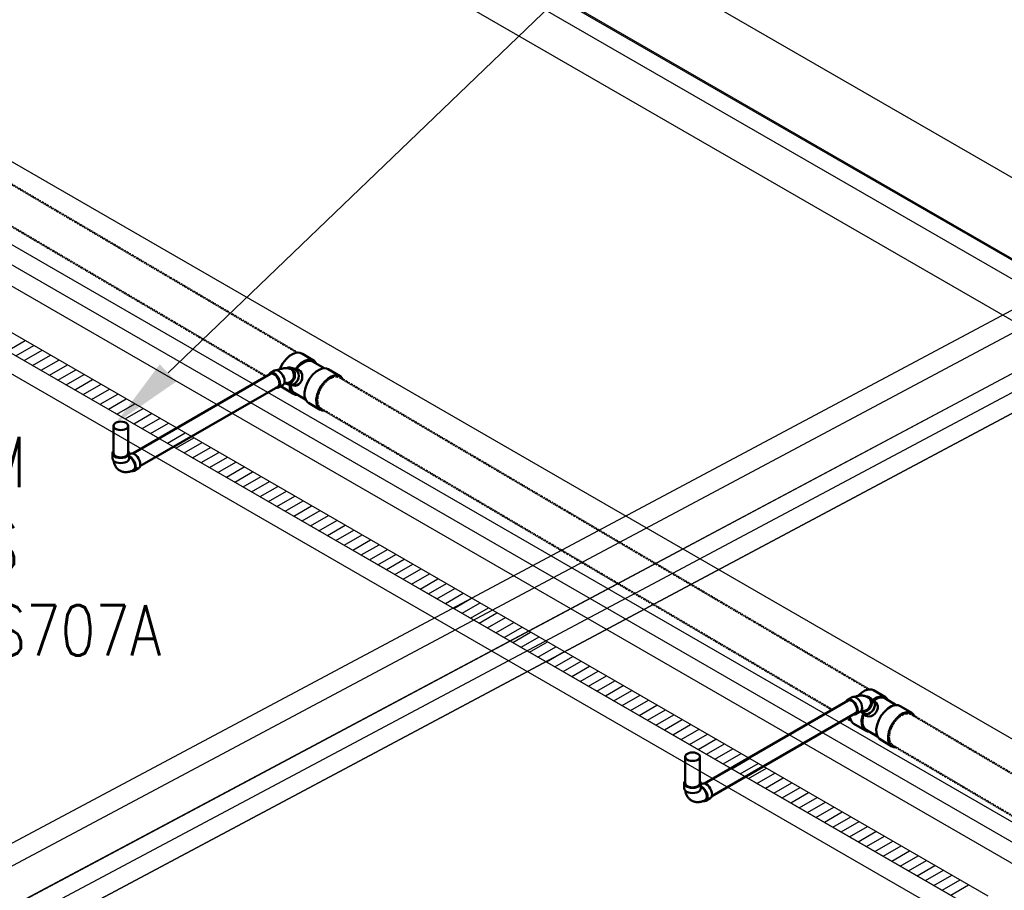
# Model space of a CAD drawing. Header units: inches. Extents: x 169 to 20644, y -1032 to 721.
# Tile 37 of 42: x 2331 to 2565, y -267 to -60. Entities that reach past the tile are written whole.
import ezdxf
from ezdxf import colors
from ezdxf.entities.mleader import LeaderData, LeaderLine
from ezdxf.math import Vec2, Vec3

# ---------------------------------------------------------------- set-up
doc = ezdxf.new("R2010")
doc.units = ezdxf.units.IN
doc.header["$LTSCALE"] = 0.5
doc.header["$MEASUREMENT"] = 0
doc.linetypes.add('Dash - 1_16_', pattern=[0.1875, 0.125, -0.0625])
doc.linetypes.add('Dot 1_32_', pattern=[0.03125, 0, -0.03125])
for name, color, linetype in [('M-SECT-PATT', 8, 'Continuous'), ('P-PIPE', 3, 'Continuous'), ('P-SANR-FIXT', 6, 'Continuous'), ('S-ANNO-DIMS', 1, 'Continuous')]:
    doc.layers.add(name, color=color, linetype=linetype)
doc.styles.add('Annotative', font='romans.shx', dxfattribs={"width": 0.8, "height": 0.125})

# ---------------------------------------------------------------- blocks, each defined once
blk = doc.blocks.new('USM_H_Trench_Drain - USM_H_Trench_Drain-1077597-DRAINAGE ISOMETRIC')
at = {"layer": 'M-SECT-PATT'}
for p, q in [((2328.38, -138.61), (2332.63, -136.16)), ((2330.38, -139.76), (2334.63, -137.31)), ((2332.38, -140.92), (2336.63, -138.47)), ((2334.38, -142.07), (2338.63, -139.62)), ((2336.38, -143.23), (2340.63, -140.78)), ((2338.38, -144.38), (2342.63, -141.93)), ((2340.38, -145.54), (2344.63, -143.09)), ((2342.38, -146.69), (2346.63, -144.24)), ((2344.38, -147.84), (2348.63, -145.4)), ((2346.38, -149), (2350.63, -146.55)), ((2348.38, -150.15), (2352.63, -147.7)), ((2350.38, -151.31), (2354.63, -148.86)), ((2352.38, -152.46), (2356.63, -150.01)), ((2354.38, -153.62), (2358.63, -151.17)), ((2356.38, -154.77), (2360.63, -152.32)), ((2358.38, -155.93), (2362.63, -153.48)), ((2360.38, -157.08), (2364.63, -154.63)), ((2362.38, -158.24), (2366.63, -155.79)), ((2364.38, -159.39), (2368.63, -156.94)), ((2366.38, -160.55), (2370.63, -158.1)), ((2368.38, -161.7), (2372.63, -159.25)), ((2370.38, -162.86), (2374.63, -160.41)), ((2372.38, -164.01), (2376.63, -161.56)), ((2374.38, -165.17), (2378.63, -162.72)), ((2376.38, -166.32), (2380.63, -163.87)), ((2378.38, -167.47), (2382.63, -165.03)), ((2380.38, -168.63), (2384.63, -166.18)), ((2382.38, -169.78), (2386.63, -167.33)), ((2384.38, -170.94), (2388.63, -168.49)), ((2386.38, -172.09), (2390.63, -169.64)), ((2388.38, -173.25), (2392.63, -170.8)), ((2390.38, -174.4), (2394.63, -171.95)), ((2392.38, -175.56), (2396.63, -173.11)), ((2394.38, -176.71), (2398.63, -174.26)), ((2396.38, -177.87), (2400.63, -175.42)), ((2398.38, -179.02), (2402.63, -176.57)), ((2400.38, -180.18), (2404.63, -177.73)), ((2402.38, -181.33), (2406.63, -178.88)), ((2404.38, -182.49), (2408.63, -180.04)), ((2406.38, -183.64), (2410.63, -181.19)), ((2408.38, -184.8), (2412.63, -182.35)), ((2410.38, -185.95), (2414.63, -183.5)), ((2412.38, -187.1), (2416.63, -184.66)), ((2414.38, -188.26), (2418.63, -185.81)), ((2416.38, -189.41), (2420.63, -186.96)), ((2418.38, -190.57), (2422.63, -188.12)), ((2420.38, -191.72), (2424.63, -189.27)), ((2422.38, -192.88), (2426.63, -190.43)), ((2424.38, -194.03), (2428.63, -191.58)), ((2426.38, -195.19), (2430.63, -192.74)), ((2428.38, -196.34), (2432.63, -193.89)), ((2430.38, -197.5), (2434.63, -195.05)), ((2432.38, -198.65), (2436.63, -196.2)), ((2434.38, -199.81), (2438.63, -197.36)), ((2436.38, -200.96), (2440.63, -198.51)), ((2438.38, -202.12), (2442.63, -199.67)), ((2440.38, -203.27), (2444.63, -200.82)), ((2442.38, -204.43), (2446.63, -201.98)), ((2444.38, -205.58), (2448.63, -203.13)), ((2446.38, -206.73), (2450.63, -204.28)), ((2448.38, -207.89), (2452.63, -205.44)), ((2450.38, -209.04), (2454.63, -206.59)), ((2452.38, -210.2), (2456.63, -207.75)), ((2454.38, -211.35), (2458.63, -208.9)), ((2456.38, -212.51), (2460.63, -210.06)), ((2458.38, -213.66), (2462.63, -211.21)), ((2460.38, -214.82), (2464.63, -212.37)), ((2462.38, -215.97), (2466.63, -213.52)), ((2464.38, -217.13), (2468.63, -214.68)), ((2466.38, -218.28), (2470.63, -215.83)), ((2468.38, -219.44), (2472.63, -216.99)), ((2470.38, -220.59), (2474.63, -218.14)), ((2472.38, -221.75), (2476.63, -219.3)), ((2474.38, -222.9), (2478.63, -220.45)), ((2476.38, -224.05), (2480.63, -221.61)), ((2478.38, -225.21), (2482.63, -222.76)), ((2480.38, -226.36), (2484.63, -223.91)), ((2482.38, -227.52), (2486.63, -225.07)), ((2484.38, -228.67), (2488.63, -226.22)), ((2486.38, -229.83), (2490.63, -227.38)), ((2488.38, -230.98), (2492.63, -228.53)), ((2490.38, -232.14), (2494.63, -229.69)), ((2492.38, -233.29), (2496.63, -230.84)), ((2494.38, -234.45), (2498.63, -232)), ((2496.38, -235.6), (2500.63, -233.15)), ((2498.38, -236.76), (2502.63, -234.31)), ((2500.38, -237.91), (2504.63, -235.46)), ((2502.38, -239.07), (2506.63, -236.62)), ((2504.38, -240.22), (2508.63, -237.77)), ((2506.38, -241.38), (2510.63, -238.93)), ((2508.38, -242.53), (2512.63, -240.08)), ((2510.38, -243.68), (2514.63, -241.24)), ((2512.38, -244.84), (2516.63, -242.39)), ((2514.38, -245.99), (2518.63, -243.54)), ((2516.38, -247.15), (2520.63, -244.7)), ((2518.38, -248.3), (2522.63, -245.85)), ((2520.38, -249.46), (2524.63, -247.01)), ((2522.38, -250.61), (2526.63, -248.16)), ((2524.38, -251.77), (2528.63, -249.32)), ((2526.38, -252.92), (2530.63, -250.47)), ((2528.38, -254.08), (2532.63, -251.63)), ((2530.38, -255.23), (2534.63, -252.78)), ((2532.38, -256.39), (2536.63, -253.94)), ((2534.38, -257.54), (2538.63, -255.09)), ((2536.38, -258.7), (2540.63, -256.25)), ((2538.38, -259.85), (2542.63, -257.4)), ((2540.38, -261.01), (2544.63, -258.56)), ((2542.38, -262.16), (2546.63, -259.71)), ((2544.38, -263.31), (2548.63, -260.87)), ((2546.38, -264.47), (2550.63, -262.02)), ((2548.38, -265.62), (2552.63, -263.17)), ((2550.38, -266.78), (2554.63, -264.33)), ((2552.38, -267.93), (2556.63, -265.48))]:
    blk.add_line(p, q, dxfattribs=at)
at = {"layer": 'P-SANR-FIXT', "color": 1}
for p, q in [((2561.31, -268.19), (1896.63, 115.57)), ((1892.38, 113.12), (2552.82, -268.19)), ((1896.63, 110.67), (2561.31, -273.09)), ((2552.82, -273.09), (1892.38, 108.22))]:
    blk.add_line(p, q, dxfattribs=at)
blk = doc.blocks.new('Tee Reducing Sanitary - PVC - Sch 40 - DWV - Standard-V10-DRAINAGE ISOMETRIC')
at = {"layer": 'P-PIPE', "color": 90, "lineweight": 50}
for p, q in [((2401.27, -141), (2398.47, -139.34)), ((2403.64, -142.73), (2401.03, -141.18)), ((2397.31, -143.03), (2396.39, -142.8)), ((2407.38, -144.61), (2404.58, -142.95)), ((2393.38, -147.07), (2396.18, -148.73)), ((2395.5, -146.66), (2396.37, -146.86)), ((2396.51, -148.6), (2399.18, -150.18)), ((2399.85, -150.92), (2402.65, -152.58))]:
    blk.add_line(p, q, dxfattribs=at)
for points in [[(2393.25, -142.58, 0), (2393.83, -141.53, 0), (2394.56, -140.58, 0), (2395.38, -139.82, 0), (2396.24, -139.29, 0), (2397.08, -139.02, 0), (2397.84, -139.04, 0), (2398.47, -139.34, 0)], [(2393.19, -142.73, 0), (2393.25, -142.58, 0)], [(2401.72, -141.58, 0), (2401.72, -141.57, 0), (2401.27, -141, 0), (2400.64, -140.7, 0), (2399.88, -140.68, 0), (2399.04, -140.95, 0), (2398.18, -141.48, 0), (2397.36, -142.25, 0), (2396.85, -142.91, 0)], [(2397.03, -142.95, 0), (2397.45, -142.41, 0), (2398.22, -141.7, 0), (2399.02, -141.2, 0), (2399.81, -140.95, 0), (2400.52, -140.96, 0), (2401.03, -141.18, 0)], [(2397.33, -145.55, 0), (2397.5, -145.07, 0), (2397.56, -144.55, 0), (2397.5, -144.05, 0), (2397.35, -143.6, 0), (2397.09, -143.22, 0), (2396.76, -142.95, 0), (2396.37, -142.8, 0), (2396.15, -142.78, 0)], [(2397.31, -143.03, 0), (2397.63, -143.15, 0), (2397.96, -143.42, 0), (2398.21, -143.8, 0), (2398.37, -144.26, 0), (2398.42, -144.75, 0), (2398.37, -145.27, 0), (2398.2, -145.75, 0)], [(2399.54, -146.32, 0), (2400.13, -145.26, 0), (2400.85, -144.32, 0), (2401.68, -143.55, 0), (2402.54, -143.02, 0), (2403.37, -142.75, 0), (2404.13, -142.77, 0), (2404.58, -142.95, 0)], [(2408.07, -145.47, 0), (2408.01, -145.3, 0), (2407.56, -144.73, 0), (2406.93, -144.43, 0), (2406.17, -144.42, 0), (2405.34, -144.68, 0), (2404.48, -145.22, 0), (2403.66, -145.98, 0), (2402.93, -146.92, 0), (2402.34, -147.98, 0)], [(2395.42, -146.62, 0), (2395.51, -146.66, 0), (2395.93, -146.68, 0), (2396.35, -146.57, 0), (2396.74, -146.33, 0), (2397.07, -145.99, 0), (2397.33, -145.55, 0)], [(2395.46, -146.65, 0), (2395.48, -147.37, 0), (2395.73, -148.16, 0), (2396.18, -148.73, 0), (2396.81, -149.03, 0), (2397.22, -149.04, 0)], [(2396.51, -148.6, 0), (2396.35, -148.48, 0), (2395.92, -147.95, 0), (2395.68, -147.21, 0), (2395.67, -146.71, 0)], [(2398.2, -145.75, 0), (2397.94, -146.19, 0), (2397.61, -146.53, 0), (2397.22, -146.77, 0), (2396.8, -146.88, 0), (2396.38, -146.86, 0), (2396.38, -146.86, 0)], [(2399.85, -150.92, 0), (2399.68, -150.8, 0), (2399.22, -150.24, 0), (2398.97, -149.45, 0), (2398.94, -148.48, 0), (2399.14, -147.42, 0), (2399.54, -146.32, 0)], [(2402.34, -147.98, 0), (2401.94, -149.08, 0), (2401.74, -150.15, 0), (2401.77, -151.11, 0), (2402.02, -151.9, 0), (2402.48, -152.46, 0), (2403.11, -152.76, 0), (2403.66, -152.78, 0)]]:
    blk.add_polyline3d(points, dxfattribs=at)
blk = doc.blocks.new('Bend - PVC - Sch 40 - DWV_USACE - Standard-1118567-DRAINAGE ISOMETRIC')
at = {"layer": 'P-PIPE', "color": 90, "lineweight": 50}
for p, q in [((2396.33, -142.79), (2395.5, -142.59)), ((2391.83, -143.28), (2390.75, -143.9)), ((2392.73, -147.33), (2393.79, -146.72)), ((2394.61, -146.45), (2395.48, -146.65))]:
    blk.add_line(p, q, dxfattribs=at)
for points in [[(2395.85, -142.73, 0), (2395.47, -142.59, 0), (2395.05, -142.57, 0), (2394.63, -142.69, 0), (2394.59, -142.71, 0)], [(2391.74, -144, 0), (2391.38, -143.84, 0), (2391.04, -143.81, 0), (2390.75, -143.9, 0), (2390.53, -144.11, 0), (2390.42, -144.35, 0)], [(2392.08, -147.38, 0), (2392.1, -147.38, 0), (2392.44, -147.42, 0), (2392.73, -147.33, 0), (2392.95, -147.12, 0), (2393.09, -146.81, 0), (2393.14, -146.42, 0), (2393.09, -145.98, 0), (2392.95, -145.51, 0), (2392.73, -145.04, 0), (2392.44, -144.62, 0), (2392.1, -144.26, 0), (2391.74, -144, 0)], [(2391.83, -143.28, 0), (2392.1, -143.2, 0), (2392.44, -143.23, 0), (2392.8, -143.39, 0)], [(2395.46, -142.85, 0), (2395.21, -142.77, 0), (2394.96, -142.74, 0), (2394.72, -142.72, 0), (2394.48, -142.72, 0), (2394.24, -142.73, 0), (2394, -142.75, 0), (2393.76, -142.79, 0), (2393.53, -142.84, 0), (2393.3, -142.9, 0), (2393.07, -142.97, 0), (2392.85, -143.05, 0), (2392.63, -143.13, 0), (2392.43, -143.22, 0)], [(2392.8, -143.39, 0), (2393.16, -143.65, 0), (2393.5, -144.01, 0), (2393.79, -144.43, 0), (2394.01, -144.89, 0), (2394.15, -145.36, 0), (2394.2, -145.81, 0), (2394.15, -146.2, 0), (2394.01, -146.51, 0), (2393.79, -146.72, 0)], [(2394.19, -146.29, 0), (2394.64, -146.46, 0), (2395.06, -146.47, 0), (2395.47, -146.36, 0), (2395.86, -146.12, 0), (2396.2, -145.76, 0), (2396.45, -145.33, 0), (2396.61, -144.84, 0), (2396.67, -144.33, 0), (2396.61, -143.83, 0), (2396.45, -143.38, 0), (2396.19, -143, 0), (2395.85, -142.73, 0)], [(2395.46, -142.85, 0), (2395.76, -142.94, 0)], [(2396.33, -142.79, 0), (2396.72, -142.94, 0)], [(2394.81, -146.25, 0), (2394.64, -146.22, 0), (2394.61, -146.22, 0), (2394.58, -146.22, 0), (2394.54, -146.22, 0), (2394.5, -146.22, 0), (2394.45, -146.22, 0), (2394.39, -146.23, 0), (2394.32, -146.25, 0), (2394.25, -146.27, 0), (2394.17, -146.29, 0), (2394.11, -146.31, 0)]]:
    blk.add_polyline3d(points, dxfattribs=at)
blk.add_arc((2394.56, -144.39), 1.88, 277.6694, 50.1824, dxfattribs=at)
blk = doc.blocks.new('Tee Reducing Sanitary - PVC - Sch 40 - DWV - Standard-V12-DRAINAGE ISOMETRIC')
at = {"layer": 'P-PIPE', "color": 90, "lineweight": 50}
for p, q in [((2536.87, -220.9), (2534.08, -219.24)), ((2534.54, -222.09), (2533.85, -221.55)), ((2539.43, -222.77), (2536.72, -221.15)), ((2543.15, -224.63), (2540.53, -223.09)), ((2531.38, -224.64), (2532.07, -225.18)), ((2529.34, -227.21), (2531.96, -228.75)), ((2532.29, -228.62), (2534.96, -230.2)), ((2535.45, -230.82), (2538.42, -232.6))]:
    blk.add_line(p, q, dxfattribs=at)
for points in [[(2530.36, -220.58, 0), (2531.16, -219.84, 0), (2532.02, -219.31, 0), (2532.86, -219.04, 0), (2533.62, -219.06, 0), (2534.08, -219.24, 0)], [(2534.01, -223.92, 0), (2534.24, -223.46, 0), (2534.36, -222.98, 0), (2534.37, -222.51, 0), (2534.25, -222.08, 0), (2534.03, -221.71, 0), (2533.7, -221.44, 0), (2533.59, -221.4, 0)], [(2537.49, -221.57, 0), (2537.05, -221.02, 0), (2536.42, -220.72, 0), (2535.66, -220.7, 0), (2534.82, -220.97, 0), (2533.96, -221.5, 0), (2533.93, -221.53, 0)], [(2534.08, -221.66, 0), (2534.8, -221.22, 0), (2535.58, -220.97, 0), (2536.3, -220.98, 0), (2536.72, -221.15, 0)], [(2534.54, -222.09, 0), (2534.71, -222.26, 0), (2534.94, -222.62, 0), (2535.05, -223.06, 0), (2535.05, -223.53, 0), (2534.92, -224.01, 0), (2534.69, -224.46, 0)], [(2531.26, -224.51, 0), (2531.53, -224.74, 0), (2531.93, -224.9, 0), (2532.37, -224.93, 0), (2532.83, -224.84, 0), (2533.28, -224.63, 0), (2533.68, -224.32, 0), (2534.01, -223.92, 0)], [(2535.89, -225.28, 0), (2536.62, -224.34, 0), (2537.44, -223.57, 0), (2538.3, -223.04, 0), (2539.14, -222.77, 0), (2539.9, -222.79, 0), (2540.53, -223.09, 0), (2540.54, -223.1, 0)], [(2543.87, -225.58, 0), (2543.78, -225.32, 0), (2543.33, -224.76, 0), (2542.7, -224.45, 0), (2541.94, -224.43, 0), (2541.1, -224.7, 0), (2540.24, -225.23, 0), (2539.41, -226, 0), (2538.68, -226.94, 0)], [(2529.34, -227.21, 0), (2529.17, -227.09, 0), (2528.71, -226.52, 0), (2528.46, -225.73, 0), (2528.45, -225.51, 0)], [(2531.58, -224.92, 0), (2531.41, -225.36, 0), (2531.22, -226.43, 0), (2531.25, -227.39, 0), (2531.5, -228.18, 0), (2531.96, -228.75, 0), (2532.59, -229.05, 0), (2532.97, -229.06, 0)], [(2532.29, -228.62, 0), (2532.12, -228.5, 0), (2531.69, -227.97, 0), (2531.46, -227.23, 0), (2531.43, -226.33, 0), (2531.61, -225.33, 0), (2531.73, -224.99, 0)], [(2534.69, -224.46, 0), (2534.36, -224.86, 0), (2533.96, -225.18, 0), (2533.51, -225.39, 0), (2533.05, -225.48, 0), (2532.61, -225.44, 0), (2532.21, -225.29, 0), (2532.07, -225.18, 0)], [(2535.45, -230.82, 0), (2534.99, -230.25, 0), (2534.74, -229.46, 0), (2534.7, -228.5, 0), (2534.9, -227.43, 0), (2535.3, -226.33, 0), (2535.89, -225.28, 0)], [(2538.68, -226.94, 0), (2538.1, -228, 0), (2537.69, -229.09, 0), (2537.5, -230.16, 0), (2537.53, -231.12, 0), (2537.78, -231.91, 0), (2538.24, -232.48, 0), (2538.87, -232.78, 0), (2539.44, -232.8, 0)]]:
    blk.add_polyline3d(points, dxfattribs=at)
blk = doc.blocks.new('Bend - PVC - Sch 40 - DWV_USACE - Standard-1118570-DRAINAGE ISOMETRIC')
at = {"layer": 'P-PIPE', "color": 90, "lineweight": 50}
for p, q in [((2528.96, -220.89), (2527.9, -221.5)), ((2533.83, -221.53), (2532.98, -220.87)), ((2529.88, -224.93), (2530.94, -224.32)), ((2530.97, -224.3), (2531.52, -224.73))]:
    blk.add_line(p, q, dxfattribs=at)
for points in [[(2528.89, -221.6, 0), (2528.53, -221.45, 0), (2528.19, -221.41, 0), (2527.9, -221.5, 0), (2527.68, -221.71, 0), (2527.54, -222.02, 0)], [(2529.12, -224.93, 0), (2529.25, -224.99, 0), (2529.59, -225.02, 0), (2529.88, -224.93, 0), (2530.1, -224.72, 0), (2530.24, -224.41, 0), (2530.29, -224.02, 0), (2530.24, -223.58, 0), (2530.1, -223.11, 0), (2529.88, -222.65, 0), (2529.59, -222.22, 0), (2529.25, -221.86, 0), (2528.89, -221.6, 0)], [(2528.96, -220.89, 0), (2529.25, -220.8, 0), (2529.59, -220.83, 0), (2529.95, -220.99, 0)], [(2532.63, -220.91, 0), (2532.45, -220.81, 0), (2532.27, -220.73, 0), (2532.08, -220.66, 0), (2531.88, -220.6, 0), (2531.69, -220.56, 0), (2531.49, -220.53, 0), (2531.3, -220.51, 0), (2531.1, -220.51, 0), (2530.91, -220.51, 0), (2530.72, -220.53, 0), (2530.54, -220.55, 0), (2530.35, -220.58, 0), (2530.17, -220.63, 0), (2530, -220.68, 0), (2529.83, -220.74, 0), (2529.66, -220.8, 0), (2529.6, -220.83, 0)], [(2529.95, -220.99, 0), (2530.31, -221.25, 0), (2530.65, -221.61, 0), (2530.94, -222.03, 0), (2531.16, -222.5, 0), (2531.3, -222.97, 0), (2531.35, -223.41, 0), (2531.3, -223.8, 0), (2531.16, -224.11, 0), (2530.94, -224.32, 0)], [(2531.03, -224.26, 0), (2531.24, -224.34, 0), (2531.68, -224.37, 0), (2532.14, -224.27, 0), (2532.59, -224.06, 0), (2532.98, -223.74, 0), (2533.31, -223.34, 0), (2533.54, -222.88, 0), (2533.66, -222.4, 0), (2533.66, -221.93, 0), (2533.54, -221.5, 0), (2533.31, -221.14, 0), (2532.98, -220.87, 0)], [(2532.86, -221.05, 0), (2533.22, -221.39, 0), (2533.43, -221.86, 0), (2533.46, -222.41, 0), (2533.29, -222.98, 0), (2532.96, -223.49, 0), (2532.51, -223.88, 0), (2531.98, -224.11, 0), (2531.44, -224.15, 0), (2531.17, -224.06, 0)], [(2533.83, -221.53, 0), (2533.99, -221.68, 0), (2534.22, -222.04, 0), (2534.34, -222.47, 0), (2534.34, -222.94, 0), (2534.22, -223.42, 0), (2533.99, -223.88, 0), (2533.67, -224.28, 0), (2533.27, -224.6, 0), (2532.82, -224.82, 0), (2532.36, -224.91, 0), (2531.92, -224.88, 0), (2531.52, -224.73, 0)], [(2532.98, -220.87, 0), (2532.58, -220.72, 0), (2532.16, -220.69, 0)], [(2532.63, -220.91, 0), (2532.81, -221.02, 0), (2532.86, -221.05, 0)]]:
    blk.add_polyline3d(points, dxfattribs=at)
blk = doc.blocks.new('Bend - PVC - Sch 40 - DWV_USACE - Standard-V1-DRAINAGE ISOMETRIC')
at = {"layer": 'P-PIPE', "color": 90, "lineweight": 50}
for p, q in [((1702.8, 212.65), (1702.8, 211.43)), ((1706.76, 211.43), (1706.76, 212.65)), ((1707.02, 212.51), (1706.77, 212.36)), ((1707.94, 208.46), (1709, 209.08))]:
    blk.add_line(p, q, dxfattribs=at)
for points in [[(1703.06, 213.22, 0), (1702.87, 212.95, 0), (1702.8, 212.65, 0), (1702.87, 212.36, 0), (1703.07, 212.08, 0), (1703.38, 211.85, 0)], [(1703.38, 211.85, 0), (1703.79, 211.66, 0), (1704.27, 211.55, 0), (1704.78, 211.51, 0), (1705.29, 211.55, 0), (1705.77, 211.66, 0), (1706.18, 211.85, 0), (1706.49, 212.08, 0), (1706.69, 212.36, 0), (1706.76, 212.65, 0), (1706.69, 212.95, 0), (1706.53, 213.17, 0)], [(1703.38, 210.62, 0), (1703.07, 210.86, 0), (1702.87, 211.13, 0), (1702.8, 211.43, 0), (1702.8, 211.43, 0)], [(1704.54, 208.51, 0), (1704.38, 208.61, 0), (1704.22, 208.73, 0), (1704.08, 208.85, 0), (1703.94, 208.98, 0), (1703.81, 209.12, 0), (1703.7, 209.26, 0), (1703.59, 209.41, 0), (1703.5, 209.56, 0), (1703.41, 209.72, 0), (1703.34, 209.88, 0), (1703.27, 210.03, 0), (1703.22, 210.2, 0), (1703.17, 210.36, 0), (1703.13, 210.52, 0), (1703.09, 210.68, 0), (1703.07, 210.84, 0), (1703.07, 210.86, 0)], [(1706.76, 211.43, 0), (1706.69, 211.13, 0), (1706.49, 210.86, 0), (1706.18, 210.62, 0), (1705.77, 210.44, 0), (1705.29, 210.33, 0), (1704.78, 210.29, 0), (1704.27, 210.33, 0), (1703.79, 210.44, 0), (1703.38, 210.62, 0)], [(1706.95, 211.79, 0), (1706.79, 211.86, 0)], [(1707.31, 208.41, 0), (1707.65, 208.38, 0), (1707.94, 208.46, 0), (1708.16, 208.67, 0), (1708.3, 208.98, 0), (1708.34, 209.37, 0), (1708.3, 209.82, 0), (1708.16, 210.29, 0), (1707.94, 210.75, 0), (1707.65, 211.17, 0), (1707.31, 211.53, 0), (1706.95, 211.79, 0)], [(1707.74, 208.63, 0), (1708.02, 208.85, 0), (1708.16, 209.23, 0), (1708.16, 209.72, 0), (1708.02, 210.27, 0), (1707.74, 210.81, 0), (1707.37, 211.28, 0), (1706.95, 211.61, 0)], [(1707.02, 212.51, 0), (1707.31, 212.59, 0), (1707.64, 212.56, 0), (1708.01, 212.41, 0)], [(1708.01, 212.41, 0), (1708.37, 212.14, 0), (1708.71, 211.79, 0), (1709, 211.36, 0), (1709.22, 210.9, 0), (1709.36, 210.43, 0), (1709.41, 209.98, 0), (1709.36, 209.59, 0), (1709.22, 209.28, 0), (1709, 209.08, 0), (1708.99, 209.08, 0)], [(1704.54, 208.51, 0), (1704.71, 208.42, 0), (1704.88, 208.34, 0), (1705.06, 208.28, 0), (1705.24, 208.22, 0), (1705.43, 208.18, 0), (1705.61, 208.16, 0), (1705.79, 208.14, 0), (1705.97, 208.13, 0), (1706.15, 208.14, 0), (1706.32, 208.15, 0), (1706.49, 208.18, 0), (1706.66, 208.21, 0), (1706.82, 208.25, 0), (1706.98, 208.29, 0), (1707.14, 208.35, 0), (1707.29, 208.4, 0), (1707.44, 208.47, 0), (1707.59, 208.54, 0), (1707.73, 208.61, 0), (1707.74, 208.63, 0)]]:
    blk.add_polyline3d(points, dxfattribs=at)
blk.add_arc((1706.59, 211.11), 0.613, 54.8013, 71.9437, dxfattribs=at)
blk = doc.blocks.new('Mechanical_Box_H_rvt-1-DRAINAGE ISOMETRIC')
at = {"layer": 'P-PIPE', "color": 90, "linetype": 'Dash - 1_16_', "lineweight": 50}
for p, q in [((2397.19, -138.99), (2271.44, -64.87)), ((2267.06, -72.3), (2389.77, -144.63)), ((2532.93, -219), (2407.2, -144.89)), ((2402.82, -152.32), (2524.1, -223.81)), ((2527.97, -226.09), (2528.62, -226.47)), ((2632.18, -277.5), (2542.9, -224.89)), ((2538.58, -232.34), (2627.8, -284.93))]:
    blk.add_line(p, q, dxfattribs=at)
at = {"layer": 'P-PIPE', "color": 90, "lineweight": 50}
for p, q in [((2390.87, -144.1), (2358.14, -162.99)), ((2359.87, -166.04), (2392.62, -147.13)), ((2353.57, -156.44), (2353.57, -162.92)), ((2357.07, -162.92), (2357.07, -156.44)), ((2528.01, -221.7), (2493.9, -241.4)), ((2495.66, -244.42), (2529.76, -224.73)), ((2489.33, -235.04), (2489.33, -241.32)), ((2492.83, -241.32), (2492.83, -235.04))]:
    blk.add_line(p, q, dxfattribs=at)
for points in [[(2390.88, -144.09, 0), (2391.12, -144.02, 0), (2391.42, -144.05, 0), (2391.74, -144.19, 0)], [(2391.74, -144.19, 0), (2392.06, -144.42, 0), (2392.36, -144.73, 0), (2392.62, -145.11, 0), (2392.81, -145.52, 0), (2392.94, -145.93, 0), (2392.98, -146.33, 0)], [(2392.98, -146.33, 0), (2392.94, -146.67, 0), (2392.81, -146.95, 0), (2392.62, -147.13, 0)], [(2354.08, -155.72, 0), (2353.8, -155.93, 0), (2353.63, -156.18, 0), (2353.57, -156.44, 0), (2353.63, -156.7, 0), (2353.8, -156.94, 0), (2354.08, -157.15, 0)], [(2356.56, -155.72, 0), (2356.19, -155.56, 0), (2355.77, -155.46, 0), (2355.32, -155.43, 0), (2354.87, -155.46, 0), (2354.44, -155.56, 0), (2354.08, -155.72, 0)], [(2356.56, -157.15, 0), (2356.83, -156.94, 0), (2357.01, -156.7, 0), (2357.07, -156.44, 0), (2357.01, -156.18, 0), (2356.83, -155.93, 0), (2356.56, -155.72, 0)], [(2354.08, -157.15, 0), (2354.44, -157.31, 0), (2354.87, -157.41, 0), (2355.32, -157.45, 0), (2355.77, -157.41, 0), (2356.19, -157.31, 0), (2356.56, -157.15, 0)], [(2354.08, -163.63, 0), (2353.8, -163.42, 0), (2353.63, -163.18, 0), (2353.57, -162.93, 0)], [(2356.56, -163.63, 0), (2356.19, -163.79, 0), (2355.77, -163.89, 0), (2355.32, -163.93, 0), (2354.87, -163.89, 0), (2354.44, -163.79, 0), (2354.08, -163.63, 0)], [(2357.07, -162.92, 0), (2357.01, -163.18, 0), (2356.83, -163.42, 0), (2356.56, -163.63, 0)], [(2528.01, -221.7, 0), (2528.27, -221.62, 0), (2528.57, -221.65, 0), (2528.89, -221.79, 0)], [(2528.89, -221.79, 0), (2529.21, -222.02, 0), (2529.51, -222.34, 0), (2529.76, -222.71, 0), (2529.96, -223.12, 0), (2530.08, -223.54, 0), (2530.13, -223.93, 0)], [(2530.13, -223.93, 0), (2530.08, -224.28, 0), (2529.96, -224.55, 0), (2529.76, -224.73, 0)], [(2489.85, -234.33, 0), (2489.57, -234.54, 0), (2489.39, -234.78, 0), (2489.33, -235.04, 0), (2489.39, -235.3, 0), (2489.57, -235.55, 0), (2489.85, -235.76, 0)], [(2492.32, -234.33, 0), (2491.96, -234.17, 0), (2491.54, -234.07, 0), (2491.08, -234.03, 0), (2490.63, -234.07, 0), (2490.21, -234.17, 0), (2489.85, -234.33, 0)], [(2489.85, -235.76, 0), (2490.21, -235.92, 0), (2490.63, -236.02, 0), (2491.08, -236.05, 0), (2491.54, -236.02, 0), (2491.96, -235.92, 0), (2492.32, -235.76, 0)], [(2492.32, -235.76, 0), (2492.6, -235.55, 0), (2492.77, -235.3, 0), (2492.83, -235.04, 0), (2492.77, -234.78, 0), (2492.6, -234.54, 0), (2492.32, -234.33, 0)], [(2489.85, -242.03, 0), (2489.57, -241.82, 0), (2489.39, -241.58, 0), (2489.33, -241.33, 0)], [(2492.32, -242.03, 0), (2491.96, -242.19, 0), (2491.54, -242.29, 0), (2491.08, -242.33, 0), (2490.63, -242.29, 0), (2490.21, -242.19, 0), (2489.85, -242.03, 0)], [(2492.83, -241.32, 0), (2492.77, -241.58, 0), (2492.6, -241.82, 0), (2492.32, -242.03, 0)]]:
    blk.add_polyline3d(points, dxfattribs=at)
at = {"layer": 'P-PIPE', "color": 90, "linetype": 'Dot 1_32_', "lineweight": 50}
for points in [[(2405.04, -145.1, 0), (2405.83, -144.77, 0), (2406.56, -144.69, 0), (2407.14, -144.87, 0)], [(2401.96, -150.37, 0), (2402.07, -149.4, 0), (2402.38, -148.38, 0), (2402.87, -147.37, 0), (2403.51, -146.45, 0), (2404.25, -145.68, 0), (2405.04, -145.1, 0)], [(2402.83, -152.33, 0), (2402.35, -151.88, 0), (2402.05, -151.21, 0), (2401.96, -150.37, 0)], [(2537.72, -230.38, 0), (2537.83, -229.42, 0), (2538.14, -228.4, 0), (2538.63, -227.39, 0), (2539.27, -226.47, 0), (2540.01, -225.7, 0), (2540.8, -225.12, 0)], [(2540.8, -225.12, 0), (2541.59, -224.79, 0), (2542.32, -224.71, 0), (2542.9, -224.89, 0)], [(2538.59, -232.35, 0), (2538.11, -231.9, 0), (2537.81, -231.23, 0), (2537.72, -230.38, 0)]]:
    blk.add_polyline3d(points, dxfattribs=at)
at = {"layer": 'P-PIPE', "color": 90, "lineweight": 50}
for name, p in [('Tee Reducing Sanitary - PVC - Sch 40 - DWV - Standard-V10-DRAINAGE ISOMETRIC', (0, 0)), ('Bend - PVC - Sch 40 - DWV_USACE - Standard-1118567-DRAINAGE ISOMETRIC', (0, 0)), ('Bend - PVC - Sch 40 - DWV_USACE - Standard-V1-DRAINAGE ISOMETRIC', (650.54, -375.57)), ('Tee Reducing Sanitary - PVC - Sch 40 - DWV - Standard-V12-DRAINAGE ISOMETRIC', (0, 0)), ('Bend - PVC - Sch 40 - DWV_USACE - Standard-1118570-DRAINAGE ISOMETRIC', (0, 0)), ('Bend - PVC - Sch 40 - DWV_USACE - Standard-V1-DRAINAGE ISOMETRIC', (786.3, -453.97))]:
    blk.add_blockref(name, p, dxfattribs=at)
at = {"layer": 'P-SANR-FIXT', "color": 1, "lineweight": 50}
blk.add_blockref('USM_H_Trench_Drain - USM_H_Trench_Drain-1077597-DRAINAGE ISOMETRIC', (0, 0), dxfattribs=at)

msp = doc.modelspace()

# ---------------------------------------------------------------- linework, layer by layer
at = {"layer": 'M-SECT-PATT', "lineweight": -3}
for p, q in [((2595.28, -113.82), (1231.98, 673.29)), ((1231.98, 654.07), (2595.28, -133.04)), ((1231.98, 653.68), (2595.28, -133.43)), ((2595.28, -137.94), (1231.98, 649.17)), ((1219.25, 646.72), (2586.8, -142.83)), ((2629.22, -266.79), (1231.98, 539.9)), ((2595.28, -266.94), (1231.98, 520.16)), ((1223.5, 515.26), (2586.8, -271.84)), ((1231.98, 515.41), (2629.22, -291.29)), ((2162.53, -344.51), (2595.28, -113.82)), ((2582.55, -126.08), (2149.8, -356.77)), ((2586.8, -133.43), (2154.05, -364.12)), ((2595.28, -133.43), (2162.53, -364.12)), ((2154.05, -364.12), (2578.31, -137.95)), ((2162.53, -369.02), (2595.28, -138.33)), ((2586.8, -142.85), (2162.53, -369.02))]:
    msp.add_line(p, q, dxfattribs=at)

# ---------------------------------------------------------------- block references
at = {"layer": 'P-PIPE', "lineweight": -3}
msp.add_blockref('Mechanical_Box_H_rvt-1-DRAINAGE ISOMETRIC', (0, 0), dxfattribs=at)

# ---------------------------------------------------------------- leaders
at = {"layer": 'S-ANNO-DIMS', "lineweight": -3}
ml = msp.add_multileader_mtext('Standard', dxfattribs=at)
ml.set_content('3" %%C SOLID PVC FROM\\PPERIMETER TRENCH\\PDRAIN (TYP.)', color=2, style='Annotative')
ml.set_leader_properties()
ml.build(insert=Vec2(0, 0))
ml.multileader.update_dxf_attribs({"dogleg_length": 0.125, "arrow_head_size": 17.28, "scale": 96})
ctx = ml.context
ctx.base_point, ctx.scale, ctx.char_height, ctx.arrow_head_size, ctx.landing_gap_size, ctx.plane_origin = Vec3(2520.63, -7.35), 96, 12, 17.28, 8.64, Vec3(2508.63, -28.62)
notes = []
notes.append((ctx, [(0, (1, 1, 0), (2508.63, -7.35), (1, 0), 12, [(0, [(2354.08, -155.83)], 0, [])])]))
ctx.mtext.insert, ctx.mtext.flow_direction = Vec3(2529.27, 0.65), 5
ml = msp.add_multileader_mtext('Standard', dxfattribs=at)
ml.set_content('3" %%C SOLID PVC DOOR TRENCH DRAINS REF: S105A FOR SPACING (TYP.)', color=2, style='Annotative')
ml.set_leader_properties()
ml.build(insert=Vec2(0, 0))
ml.multileader.update_dxf_attribs({"text_right_attachment_type": 3, "dogleg_length": 0.125, "arrow_head_size": 17.28, "scale": 96})
ctx = ml.context
ctx.base_point, ctx.scale, ctx.char_height, ctx.arrow_head_size, ctx.landing_gap_size, ctx.plane_origin = Vec3(943.18, -181.57), 96, 12, 17.28, 8.64, Vec3(912.66, -188.8)
ctx.right_attachment = 3
notes.append((ctx, [(1, (1, 1, 0), (1173.15, -226.14), (-1, 0), 12, [(1, [(1172.27, -147.49), (1253.98, -188)], 0, [])])]))
ctx.mtext.insert, ctx.mtext.width, ctx.mtext.defined_height, ctx.mtext.flow_direction = Vec3(951.82, -173.57), 205.1291, 54.15, 5
ml = msp.add_multileader_mtext('Standard', dxfattribs=at)
ml.set_content('MECHANICAL ROOM\\PVENTILATION PIPES\\PREF: S405A AND S707A', color=2, style='Annotative')
ml.set_leader_properties()
ml.build(insert=Vec2(0, 0))
ml.multileader.update_dxf_attribs({"dogleg_length": 0.125, "arrow_head_size": 17.28, "scale": 96})
ctx = ml.context
ctx.base_point, ctx.scale, ctx.char_height, ctx.arrow_head_size, ctx.landing_gap_size, ctx.plane_origin = Vec3(2202.81, -165), 96, 12, 17.28, 8.64, Vec3(2501, -513.33)
notes.append((ctx, [(0, (1, 1, 0), (2190.81, -165), (1, 0), 12, [(1, [(2226.48, -411.39), (2267.45, -390.42)], 0, [])])]))
ctx.mtext.insert, ctx.mtext.flow_direction = Vec3(2211.45, -159), 5
for ctx, leaders in notes:
    for number, flags, end, landing, length, lines in leaders:
        leader = LeaderData()
        leader.index, (leader.has_last_leader_line, leader.has_dogleg_vector, leader.attachment_direction) = number, flags
        leader.last_leader_point, leader.dogleg_vector, leader.dogleg_length = Vec3(end), Vec3(landing), length
        for number, points, colour, breaks in lines:
            line = LeaderLine()
            line.index, line.vertices, line.color, line.breaks = number, Vec3.list(points), colors.encode_raw_color(colour), breaks
            leader.lines.append(line)
        ctx.leaders.append(leader)

doc.saveas('drawing.dxf')
